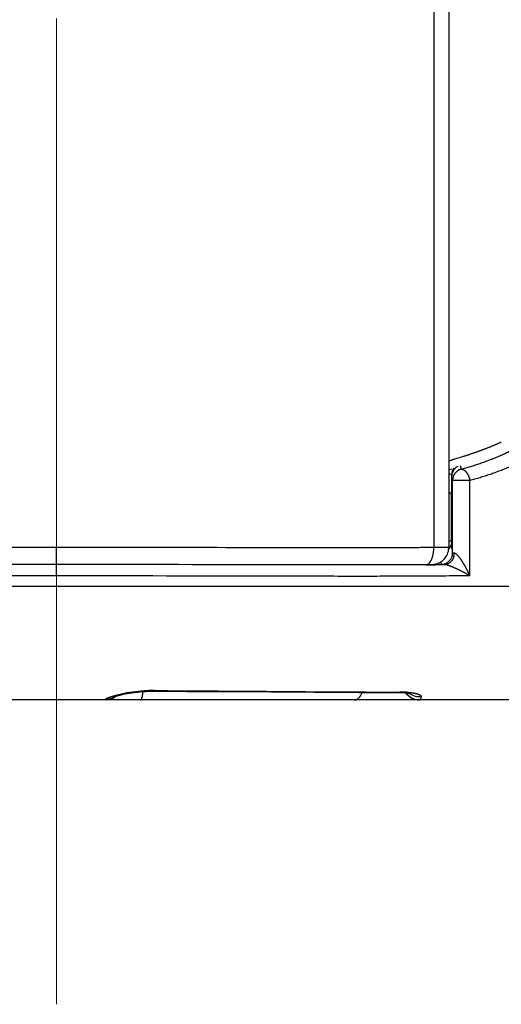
# Model space of a CAD drawing. Header units: millimetres. Extents: x 0 to 1300, y 0 to 891.
# Tile 115 of 127: x 849 to 858, y 424 to 441. Entities that reach past the tile are written whole.
import ezdxf

# ---------------------------------------------------------------- set-up
doc = ezdxf.new("R2010")
doc.units = ezdxf.units.MM
doc.header["$LTSCALE"] = 0.545669
doc.linetypes.add('CENTER', pattern=[50.8, 31.75, -6.35, 6.35, -6.35])
doc.layers.add('NoLayerName_001', color=7, linetype='Continuous')

msp = doc.modelspace()

# ---------------------------------------------------------------- linework, layer by layer
at = {"layer": 'NoLayerName_001', "color": 4, "linetype": 'CENTER', "lineweight": 13}
msp.add_line((850, 423.75), (850, 690), dxfattribs=at)
at = {"layer": 'NoLayerName_001', "color": 60, "linetype": 'Continuous', "lineweight": 25}
for p, q in [((856.9, 457.85), (856.9, 431.779)), ((856.637, 452.35), (856.637, 431.7757)), ((856.9, 433.146), (856.9521, 433.1611)), ((856.948, 433.054), (856.9477, 433.0624)), ((857.0981, 433.2178), (857.1155, 433.1506)), ((856.9487, 432.9727), (856.949, 432.9261)), ((856.949, 432.9261), (856.9495, 432.8217)), ((856.95, 433.0247), (856.95, 433)), ((856.95, 433.0247), (856.9674, 432.9575)), ((856.9674, 431.6812), (856.9674, 432.9575)), ((856.9674, 432.9575), (857.2712, 432.9575)), ((857.2712, 431.281), (857.2712, 432.9575)), ((856.9495, 432.8217), (856.9498, 432.7672)), ((856.9498, 432.7672), (856.95, 432.7126)), ((856.95, 431.8837), (856.95, 432.7126)), ((850, 431.4795), (850, 431.7794)), ((850, 431.4795), (850, 431.4776)), ((850, 431.2776), (850, 431.4776)), ((856.499, 431.4737), (856.3255, 431.4726)), ((839.0935, 431.1), (860.9065, 431.1)), ((851.7273, 429.263), (851.8309, 429.2625)), ((861, 429.1), (839, 429.1)), ((854.5408, 429.2327), (855.3216, 429.2285)), ((855.9023, 429.237), (856.0162, 429.2371)), ((856.0162, 429.2371), (856.0537, 429.2371)), ((856.2184, 429.2125), (856.2329, 429.2092)), ((856.2211, 429.1507), (856.2459, 429.1358))]:
    msp.add_line(p, q, dxfattribs=at)
for points in [[(856.5496, 431.4763), (856.5638, 431.4766), (856.5765, 431.4769), (856.588, 431.4773), (856.5988, 431.4778), (856.6095, 431.4784), (856.6211, 431.4792), (856.6345, 431.4806), (856.6516, 431.4832), (856.6707, 431.4873), (856.6898, 431.4926), (856.7095, 431.4996), (856.7293, 431.5082), (856.7491, 431.5186), (856.7687, 431.5309), (856.7878, 431.545), (856.8058, 431.5607), (856.8227, 431.578), (856.8384, 431.5968), (856.8527, 431.6172), (856.8654, 431.6392), (856.8765, 431.6625), (856.8856, 431.6873), (856.8927, 431.7133), (856.8975, 431.7405), (856.8998, 431.7686), (856.9, 431.779)], [(856.4971, 431.4757), (856.5157, 431.4758), (856.5496, 431.4763)], [(851.571, 429.2478), (851.6243, 429.2501), (851.6783, 429.2513), (851.7142, 429.2514)], [(851.7142, 429.2514), (852.2953, 429.2484), (853.0232, 429.2437), (854.5408, 429.2327)], [(851.0139, 429.1553), (851.01, 429.1535), (851.0086, 429.1529), (851.0127, 429.1544), (851.0213, 429.1574), (851.034, 429.1615), (851.0501, 429.1664), (851.0697, 429.1718), (851.0923, 429.1777), (851.118, 429.184), (851.1466, 429.1906), (851.1779, 429.1973), (851.2119, 429.2041), (851.2484, 429.2108), (851.2876, 429.2174), (851.3293, 429.2238), (851.3735, 429.2299), (851.42, 429.2354), (851.4686, 429.2404), (851.519, 429.2445), (851.571, 429.2478)], [(855.3216, 429.2285), (856.0377, 429.2273), (856.0858, 429.2261)], [(856.0858, 429.2261), (856.129, 429.2237), (856.1662, 429.2204), (856.1963, 429.2164), (856.2184, 429.2125)], [(856.1467, 429.2222), (856.159, 429.2063), (856.1776, 429.1862)], [(856.1776, 429.1862), (856.1983, 429.1676), (856.2211, 429.1507)], [(856.2459, 429.1358), (856.2726, 429.1231), (856.3011, 429.1129)], [(856.3011, 429.1129), (856.3311, 429.1054), (856.3625, 429.1011), (856.388, 429.1)]]:
    msp.add_lwpolyline(points, dxfattribs=at)
for centre, radius, start, end in [((856.8304, 429.8464), 3.2177, 87.91156, 88.74907), ((857.1502, 433.0244), 0.2002, 167.44935, 179.92344), ((857.2079, 433.0311), 0.2578, 165.14237, 173.14864), ((857.152, 433.0242), 0.202, 155.13425, 167.50145), ((857.1673, 432.9575), 0.1999, 105.02172, 180.00446), ((857.1514, 433.0221), 0.2028, 117.546, 126.62097), ((867.4263, 433.4138), 10.4845, 181.96628, 182.10144), ((862.9537, 432.1468), 6.0094, 182.50898, 182.68394), ((862.0629, 432.105), 5.1177, 182.68351, 182.88133), ((856.7673, 431.6813), 0.2, 269.95221, 359.96866), ((856.7635, 431.6792), 0.2336, 346.60541, 359.33865), ((855.8395, 525.0387), 93.5674, 270.403893, 270.604297), ((851.7269, 426.4463), 2.8171, 93.76327, 102.02738), ((851.7166, 426.621), 2.6421, 90.0529, 93.79067), ((851.7152, 426.7985), 2.4646, 89.71776, 90.02289), ((850.8629, 429.4), 0.3, 270, 308.31512), ((850.8633, 429.4109), 0.3002, 270.27495, 302.77951), ((856.056, 427.2486), 1.9885, 88.45605, 90.06634), ((856.0638, 427.5584), 1.6786, 86.71757, 88.43787), ((856.388, 429.4), 0.3, 216.50705, 270), ((856.3863, 429.4588), 0.3021, 234.64558, 275.06523)]:
    msp.add_arc(centre, radius, start, end, dxfattribs=at)
for points, knots in [([(857.1155, 433.1506), (857.1435, 433.1587), (857.1998, 433.1745), (857.2837, 433.2), (857.3672, 433.2265), (857.4503, 433.2545), (857.533, 433.2838), (857.6152, 433.3145), (857.6967, 433.3468), (857.7777, 433.3807), (857.858, 433.4162), (857.9376, 433.4535), (858.0164, 433.4925), (858.0942, 433.5334), (858.1712, 433.5762), (858.247, 433.6209), (858.3216, 433.6674), (858.3949, 433.716), (858.4667, 433.7665), (858.537, 433.819), (858.6058, 433.8734), (858.65, 433.9116), (858.6723, 433.9305)], [0, 0, 0, 0, 0.087624, 0.1752794, 0.2629553, 0.3506447, 0.4383444, 0.5260551, 0.6137821, 0.7015354, 0.7893297, 0.8771849, 0.9651176, 1.0531023, 1.1411032, 1.2290897, 1.3170374, 1.404928, 1.4927501, 1.5804996, 1.6681801, 1.7558035, 1.7558035, 1.7558035, 1.7558035]), ([(857.2712, 432.9575), (857.3011, 432.966), (857.3609, 432.9825), (857.4502, 433.0092), (857.5391, 433.0371), (857.6275, 433.0665), (857.7155, 433.0973), (857.8029, 433.1296), (857.8897, 433.1636), (857.9759, 433.1992), (858.0614, 433.2366), (858.1461, 433.2759), (858.23, 433.317), (858.3129, 433.3601), (858.3948, 433.4052), (858.4756, 433.4522), (858.5552, 433.5013), (858.6333, 433.5525), (858.71, 433.6056), (858.785, 433.661), (858.8586, 433.7183), (858.9058, 433.7585), (858.9297, 433.7784)], [0, 0, 0, 0, 0.0931123, 0.1862578, 0.2794253, 0.3726073, 0.4658004, 0.5590052, 0.6522272, 0.7454765, 0.8387681, 0.9321226, 1.025556, 1.1190415, 1.212543, 1.3060295, 1.3994764, 1.4928649, 1.5861834, 1.6794273, 1.7725996, 1.8657118, 1.8657118, 1.8657118, 1.8657118]), ([(857.8241, 433.6287), (857.8182, 433.626), (857.8065, 433.6206), (857.7889, 433.6125), (857.7713, 433.6046), (857.7537, 433.5967), (857.736, 433.5889), (857.7183, 433.5812), (857.7005, 433.5735), (857.6827, 433.566), (857.6649, 433.5585), (857.647, 433.5511), (857.6291, 433.5438), (857.6112, 433.5365), (857.5932, 433.5293), (857.5753, 433.5222), (857.5573, 433.5152), (857.5392, 433.5082), (857.5212, 433.5013), (857.5031, 433.4945), (857.485, 433.4877), (857.4668, 433.481), (857.4487, 433.4744), (857.4305, 433.4678), (857.4123, 433.4612), (857.3941, 433.4548), (857.3759, 433.4484), (857.3576, 433.442), (857.3393, 433.4357), (857.321, 433.4295), (857.3027, 433.4233), (857.2844, 433.4172), (857.266, 433.4111), (857.2477, 433.4051), (857.2293, 433.3991), (857.2109, 433.3931), (857.1925, 433.3872), (857.1741, 433.3814), (857.1495, 433.3736), (857.0941, 433.3562), (857.0449, 433.341), (857.008, 433.3295)], [0, 0, 0, 0, 0.01933536, 0.03867069, 0.05800603, 0.07734141, 0.09667684, 0.1160123, 0.13534777, 0.15468319, 0.17401849, 0.19335358, 0.21268835, 0.23202266, 0.25135639, 0.27068937, 0.29002168, 0.30935348, 0.32868492, 0.34801615, 0.36734728, 0.38667842, 0.40600965, 0.42534099, 0.44467242, 0.46400393, 0.48333547, 0.502667, 0.52199845, 0.54132983, 0.56066116, 0.57999246, 0.59932372, 0.61865493, 0.6379861, 0.65731724, 0.67664843, 0.69597967, 0.71531099, 0.75397365, 0.86996096, 0.86996096, 0.86996096, 0.86996096]), ([(857.008, 433.3295), (857.0018, 433.3276), (856.9895, 433.3238), (856.9711, 433.3179), (856.9527, 433.3119), (856.9345, 433.3054), (856.916, 433.2997), (856.9055, 433.2923), (856.9, 433.289)], [0, 0, 0, 0, 0.01933325, 0.03866323, 0.05798957, 0.07733224, 0.09665382, 0.1156966, 0.1156966, 0.1156966, 0.1156966]), ([(856.9477, 433.0624), (856.9478, 433.0609), (856.9478, 433.0579), (856.948, 433.0519), (856.9481, 433.043), (856.9482, 433.031), (856.9484, 433.0161), (856.9486, 432.9966), (856.9487, 432.9817), (856.9487, 432.9727)], [0, 0, 0, 0, 0.004484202, 0.008968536, 0.017937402, 0.031390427, 0.044843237, 0.06278018, 0.089685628, 0.089685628, 0.089685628, 0.089685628]), ([(856.9587, 433.0972), (856.9591, 433.0985), (856.9598, 433.1013), (856.961, 433.1053), (856.9623, 433.1093), (856.9636, 433.1134), (856.965, 433.1174), (856.9665, 433.1213), (856.968, 433.1253), (856.9697, 433.1292), (856.9714, 433.1331), (856.9731, 433.137), (856.975, 433.1408), (856.9769, 433.1446), (856.9788, 433.1484), (856.9809, 433.1521), (856.983, 433.1558), (856.9852, 433.1594), (856.9874, 433.163), (856.9897, 433.1665), (856.9921, 433.1701), (856.9937, 433.1723), (856.9946, 433.1735)], [0, 0, 0, 0, 0.004227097, 0.008454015, 0.012682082, 0.016912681, 0.021147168, 0.025385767, 0.029627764, 0.033872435, 0.038119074, 0.042366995, 0.046615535, 0.050864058, 0.055111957, 0.059358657, 0.063603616, 0.067846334, 0.072086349, 0.076323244, 0.080556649, 0.084786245, 0.084786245, 0.084786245, 0.084786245]), ([(857.0304, 433.1849), (857.0287, 433.1836), (857.0252, 433.181), (857.0201, 433.1768), (857.0152, 433.1724), (857.0104, 433.1679), (857.0058, 433.1632), (857.0013, 433.1584), (856.997, 433.1534), (856.9928, 433.1483), (856.9888, 433.143), (856.985, 433.1376), (856.9813, 433.1321), (856.9779, 433.1265), (856.9746, 433.1208), (856.9715, 433.1151), (856.9697, 433.1111), (856.9687, 433.1092)], [0, 0, 0, 0, 0.006523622, 0.013069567, 0.019634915, 0.026216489, 0.032810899, 0.039414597, 0.046023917, 0.052635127, 0.059244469, 0.065848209, 0.072442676, 0.079024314, 0.085589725, 0.092135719, 0.098659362, 0.098659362, 0.098659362, 0.098659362]), ([(857.1155, 433.1506), (857.118, 433.151), (857.123, 433.1521), (857.1308, 433.1519), (857.1385, 433.151), (857.1461, 433.1491), (857.1536, 433.1464), (857.1607, 433.1432), (857.1674, 433.1393), (857.1738, 433.1351), (857.1798, 433.1304), (857.1856, 433.1254), (857.1911, 433.1202), (857.1965, 433.1147), (857.2016, 433.109), (857.2065, 433.1031), (857.2113, 433.0971), (857.2158, 433.091), (857.2201, 433.0847), (857.2243, 433.0782), (857.2283, 433.0717), (857.2321, 433.065), (857.2357, 433.0583), (857.2392, 433.0514), (857.2425, 433.0445), (857.2457, 433.0376), (857.2488, 433.0305), (857.2516, 433.0234), (857.2544, 433.0163), (857.257, 433.0091), (857.2595, 433.0018), (857.2618, 432.9945), (857.264, 432.9872), (857.266, 432.9798), (857.2679, 432.9724), (857.2697, 432.965), (857.2707, 432.96), (857.2712, 432.9575)], [0, 0, 0, 0, 0.00763499, 0.01533232, 0.02312467, 0.03099562, 0.03889216, 0.04673537, 0.05446176, 0.06211065, 0.06972968, 0.07734963, 0.08498345, 0.09263052, 0.10028656, 0.1079447, 0.11559825, 0.12324887, 0.1308998, 0.13855333, 0.14621086, 0.15387295, 0.16153937, 0.16920914, 0.17688059, 0.18455143, 0.19221927, 0.19988376, 0.20754511, 0.2152035, 0.22285907, 0.23051191, 0.2381621, 0.24580968, 0.25345466, 0.26109703, 0.26873675, 0.26873675, 0.26873675, 0.26873675]), ([(856.9003, 432.7475), (856.9011, 432.7473), (856.9027, 432.7468), (856.9051, 432.746), (856.9075, 432.7453), (856.9099, 432.7444), (856.9123, 432.7436), (856.9147, 432.7427), (856.917, 432.7418), (856.9193, 432.7408), (856.9217, 432.7399), (856.9239, 432.7389), (856.9262, 432.7378), (856.9284, 432.7367), (856.9307, 432.7355), (856.9329, 432.7343), (856.935, 432.7329), (856.9372, 432.7314), (856.9393, 432.7298), (856.9414, 432.728), (856.9433, 432.7261), (856.9451, 432.7241), (856.9467, 432.722), (856.9481, 432.7198), (856.9491, 432.7175), (856.9498, 432.7151), (856.9499, 432.7134), (856.95, 432.7126)], [0, 0, 0, 0, 0.002529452, 0.005063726, 0.007600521, 0.010137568, 0.012672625, 0.015203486, 0.017727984, 0.020243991, 0.022749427, 0.025243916, 0.027734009, 0.030228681, 0.032737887, 0.035272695, 0.037845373, 0.040469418, 0.043151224, 0.045864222, 0.048576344, 0.051260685, 0.05389748, 0.056476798, 0.05900202, 0.061493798, 0.063993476, 0.063993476, 0.063993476, 0.063993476]), ([(856.95, 431.8837), (856.9497, 431.8842), (856.9493, 431.8853), (856.9474, 431.8859), (856.9457, 431.8865), (856.9439, 431.887), (856.9422, 431.8874), (856.9406, 431.8878), (856.939, 431.8881), (856.9374, 431.8884), (856.9358, 431.8886), (856.9342, 431.8889), (856.9326, 431.8891), (856.9309, 431.8894), (856.9292, 431.8896), (856.9275, 431.8898), (856.9258, 431.89), (856.9241, 431.8902), (856.9223, 431.8904), (856.9206, 431.8906), (856.9189, 431.8908), (856.9172, 431.8909), (856.9155, 431.8911), (856.9138, 431.8912), (856.9121, 431.8914), (856.9105, 431.8915), (856.9088, 431.8917), (856.9071, 431.8918), (856.9054, 431.8919), (856.9037, 431.8921), (856.902, 431.8922), (856.9009, 431.8923), (856.9003, 431.8923)], [0, 0, 0, 0, 0.00156923, 0.003454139, 0.00542182, 0.007249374, 0.008964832, 0.010603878, 0.012201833, 0.013793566, 0.015409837, 0.017056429, 0.018728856, 0.020422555, 0.022132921, 0.023855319, 0.025585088, 0.027317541, 0.029047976, 0.030771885, 0.032487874, 0.034196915, 0.035900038, 0.037598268, 0.03929263, 0.040984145, 0.04267383, 0.044362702, 0.046051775, 0.047742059, 0.049434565, 0.051130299, 0.051130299, 0.051130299, 0.051130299]), ([(856.95, 431.8837), (856.95, 431.8826), (856.95, 431.8804), (856.9499, 431.877), (856.9497, 431.8736), (856.9495, 431.8703), (856.9493, 431.8669), (856.9489, 431.8635), (856.9485, 431.8602), (856.9481, 431.8568), (856.9476, 431.8535), (856.9471, 431.8501), (856.9464, 431.8468), (856.9458, 431.8435), (856.9451, 431.8402), (856.9443, 431.8369), (856.9437, 431.8347), (856.9435, 431.8337)], [0, 0, 0, 0, 0.003368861, 0.006740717, 0.010115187, 0.013491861, 0.016870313, 0.020250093, 0.023630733, 0.02701175, 0.030392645, 0.033772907, 0.037152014, 0.040529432, 0.043904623, 0.04727704, 0.050646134, 0.050646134, 0.050646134, 0.050646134]), ([(856.9586, 431.7457), (856.9584, 431.7474), (856.9581, 431.7508), (856.9577, 431.7559), (856.9572, 431.761), (856.9568, 431.7661), (856.9564, 431.7712), (856.956, 431.7763), (856.9556, 431.7814), (856.9553, 431.7865), (856.9549, 431.7916), (856.9546, 431.7967), (856.9543, 431.8018), (856.9538, 431.8086), (856.9533, 431.8171), (856.9528, 431.8273), (856.9522, 431.8375), (856.9519, 431.8443), (856.9517, 431.8478)], [0, 0, 0, 0, 0.00511207, 0.01022416, 0.01533629, 0.02044841, 0.02556053, 0.03067264, 0.03578477, 0.04089693, 0.04600914, 0.05112139, 0.05623368, 0.06134602, 0.07157079, 0.08179558, 0.09202025, 0.10224461, 0.10224461, 0.10224461, 0.10224461]), ([(850, 431.7794), (849.2036, 431.7786), (847.4337, 431.7779), (845.4868, 431.7711), (844.1594, 431.7719), (843.7169, 431.7732), (843.4515, 431.7751), (843.363, 431.7757)], [0, 0, 0, 0, 2.3893376, 5.3096391, 5.8406056, 6.3715696, 6.6370513, 6.6370513, 6.6370513, 6.6370513]), ([(856.637, 431.7757), (856.5485, 431.7751), (856.2831, 431.7732), (855.8406, 431.7718), (853.7167, 431.7709), (851.7699, 431.7768), (850, 431.7794)], [0, 0, 0, 0, 0.2654817, 0.7964458, 1.3274125, 6.6370524, 6.6370524, 6.6370524, 6.6370524]), ([(856.4971, 431.4757), (856.5001, 431.4759), (856.5061, 431.4761), (856.5148, 431.4781), (856.5234, 431.4809), (856.5315, 431.4847), (856.5392, 431.4893), (856.5464, 431.4946), (856.5532, 431.5004), (856.5596, 431.5067), (856.5655, 431.5134), (856.5711, 431.5204), (856.5763, 431.5276), (856.5812, 431.5351), (856.5859, 431.5427), (856.5902, 431.5505), (856.5942, 431.5584), (856.5981, 431.5665), (856.6017, 431.5747), (856.605, 431.5829), (856.6082, 431.5913), (856.6112, 431.5997), (856.6139, 431.6082), (856.6165, 431.6167), (856.6189, 431.6254), (856.6211, 431.634), (856.6232, 431.6427), (856.6251, 431.6515), (856.6268, 431.6603), (856.6284, 431.6691), (856.6299, 431.6779), (856.6312, 431.6867), (856.6324, 431.6956), (856.6334, 431.7044), (856.6343, 431.7133), (856.6351, 431.7222), (856.6358, 431.7311), (856.6363, 431.74), (856.6367, 431.7489), (856.6368, 431.7549), (856.6369, 431.7578)], [0, 0, 0, 0, 0.00892774, 0.01790004, 0.02688655, 0.03584331, 0.04478604, 0.05373358, 0.06267718, 0.07160694, 0.08053565, 0.08946846, 0.09840045, 0.10732458, 0.11624533, 0.12516648, 0.13408865, 0.14300966, 0.15192824, 0.16084712, 0.1697687, 0.17869464, 0.18762588, 0.19656269, 0.20550472, 0.21445099, 0.22339998, 0.23234964, 0.24129744, 0.25024087, 0.25917976, 0.26811473, 0.27704632, 0.28597497, 0.29490106, 0.3038249, 0.31274669, 0.32166661, 0.33058473, 0.33950107, 0.33950107, 0.33950107, 0.33950107]), ([(856.6369, 431.7578), (856.6369, 431.7608), (856.6371, 431.7667), (856.637, 431.7727), (856.637, 431.7757)], [0, 0, 0, 0, 0.008914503, 0.017827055, 0.017827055, 0.017827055, 0.017827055]), ([(856.9, 431.779), (856.8986, 431.7789), (856.896, 431.7785), (856.892, 431.7782), (856.8866, 431.7782), (856.8812, 431.7779), (856.8731, 431.7777), (856.865, 431.7775), (856.8556, 431.7773), (856.8461, 431.7772), (856.8326, 431.777), (856.8137, 431.7767), (856.7895, 431.7765), (856.7571, 431.7762), (856.7139, 431.776), (856.6721, 431.7758), (856.6451, 431.7757), (856.637, 431.7757)], [0, 0, 0, 0, 0.0040993, 0.00799454, 0.01217244, 0.02020668, 0.02425451, 0.03641414, 0.04449859, 0.05258958, 0.06473355, 0.08497206, 0.10924984, 0.13757613, 0.18209067, 0.23874417, 0.26302441, 0.26302441, 0.26302441, 0.26302441]), ([(856.9435, 431.8337), (856.9429, 431.8316), (856.9418, 431.8276), (856.9399, 431.8216), (856.9378, 431.8156), (856.9355, 431.8098), (856.9331, 431.8039), (856.9304, 431.7982), (856.9276, 431.7925), (856.9246, 431.7869), (856.9214, 431.7814), (856.9181, 431.776), (856.9146, 431.7707), (856.9109, 431.7656), (856.9071, 431.7606), (856.9031, 431.7557), (856.9004, 431.7526), (856.899, 431.751)], [0, 0, 0, 0, 0.006268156, 0.012556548, 0.018862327, 0.02518247, 0.031513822, 0.037853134, 0.044197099, 0.050542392, 0.056885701, 0.063223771, 0.069553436, 0.075871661, 0.082175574, 0.088462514, 0.094730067, 0.094730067, 0.094730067, 0.094730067]), ([(856.997, 431.6765), (856.9967, 431.6765), (856.996, 431.6766), (856.995, 431.6767), (856.994, 431.6768), (856.993, 431.6768), (856.992, 431.6769), (856.991, 431.677), (856.99, 431.6771), (856.989, 431.6772), (856.988, 431.6773), (856.987, 431.6774), (856.986, 431.6775), (856.985, 431.6776), (856.9839, 431.6777), (856.9829, 431.6778), (856.9819, 431.6779), (856.9809, 431.678), (856.9798, 431.6781), (856.9788, 431.6782), (856.9778, 431.6784), (856.9769, 431.6785), (856.9759, 431.6786), (856.9749, 431.6788), (856.974, 431.679), (856.9731, 431.6791), (856.9721, 431.6793), (856.9711, 431.6796), (856.9701, 431.6798), (856.969, 431.6801), (856.9678, 431.6803), (856.9675, 431.681), (856.9674, 431.6812)], [0, 0, 0, 0, 0.001006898, 0.00201151, 0.003014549, 0.004016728, 0.005018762, 0.006021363, 0.007025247, 0.008031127, 0.009039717, 0.010051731, 0.011067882, 0.012088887, 0.013115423, 0.014146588, 0.015179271, 0.016210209, 0.017236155, 0.018253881, 0.019260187, 0.020251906, 0.021225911, 0.02217913, 0.023114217, 0.024051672, 0.025015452, 0.026029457, 0.027117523, 0.02830104, 0.029447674, 0.030365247, 0.030365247, 0.030365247, 0.030365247]), ([(857.0516, 431.6423), (857.0489, 431.6448), (857.0437, 431.6498), (857.0354, 431.6568), (857.0268, 431.6635), (857.0176, 431.6693), (857.0078, 431.6746), (857.0005, 431.6757), (856.997, 431.6765)], [0, 0, 0, 0, 0.010878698, 0.021739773, 0.032601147, 0.043525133, 0.054556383, 0.065423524, 0.065423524, 0.065423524, 0.065423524]), ([(856.7671, 431.4813), (856.767, 431.482), (856.7668, 431.4836), (856.7665, 431.4858), (856.7662, 431.4881), (856.7659, 431.4904), (856.7656, 431.4927), (856.7653, 431.4949), (856.765, 431.4972), (856.7648, 431.4995), (856.7645, 431.5018), (856.7643, 431.5041), (856.7641, 431.5064), (856.7639, 431.5087), (856.7637, 431.5109), (856.7635, 431.5132), (856.7633, 431.5155), (856.7631, 431.5178), (856.763, 431.5201), (856.7628, 431.5224), (856.7627, 431.5247), (856.7626, 431.5262), (856.7625, 431.527)], [0, 0, 0, 0, 0.002297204, 0.004594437, 0.006891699, 0.009188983, 0.011486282, 0.013783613, 0.016080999, 0.018378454, 0.020675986, 0.022973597, 0.025271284, 0.027569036, 0.029866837, 0.032164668, 0.034462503, 0.03676031, 0.039058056, 0.041355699, 0.043653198, 0.045950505, 0.045950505, 0.045950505, 0.045950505]), ([(856.9907, 431.6251), (856.9899, 431.6221), (856.9884, 431.6159), (856.9855, 431.6068), (856.9824, 431.5978), (856.9788, 431.5889), (856.9748, 431.5801), (856.9704, 431.5715), (856.9657, 431.5631), (856.9606, 431.5549), (856.9551, 431.547), (856.9493, 431.5394), (856.9431, 431.5321), (856.9365, 431.5251), (856.9296, 431.5185), (856.9224, 431.5124), (856.9149, 431.5066), (856.907, 431.5013), (856.8989, 431.4964), (856.8904, 431.492), (856.8818, 431.4881), (856.8729, 431.4847), (856.8638, 431.4819), (856.8545, 431.4797), (856.8452, 431.478), (856.8358, 431.4769), (856.8294, 431.4767), (856.8263, 431.4766)], [0, 0, 0, 0, 0.00947523, 0.01900539, 0.02857889, 0.03818433, 0.04781078, 0.05744796, 0.06708649, 0.07671812, 0.08633597, 0.09593479, 0.10551123, 0.11506411, 0.12459472, 0.13410663, 0.1436036, 0.15308992, 0.16257099, 0.17205356, 0.1815459, 0.19105527, 0.2005741, 0.21009008, 0.21959277, 0.22907435, 0.23853037, 0.23853037, 0.23853037, 0.23853037]), ([(857.2712, 431.281), (857.2698, 431.2843), (857.2668, 431.291), (857.2624, 431.3009), (857.2579, 431.3108), (857.2533, 431.3207), (857.2487, 431.3305), (857.244, 431.3404), (857.2392, 431.3502), (857.2344, 431.3599), (857.2296, 431.3697), (857.2247, 431.3794), (857.2197, 431.3891), (857.2147, 431.3988), (857.2097, 431.4084), (857.2045, 431.418), (857.1994, 431.4276), (857.1941, 431.4372), (857.1888, 431.4467), (857.1835, 431.4562), (857.1781, 431.4656), (857.1726, 431.475), (857.167, 431.4844), (857.1614, 431.4937), (857.1557, 431.503), (857.15, 431.5122), (857.1442, 431.5214), (857.1382, 431.5306), (857.1323, 431.5397), (857.1262, 431.5487), (857.12, 431.5577), (857.1138, 431.5666), (857.1074, 431.5754), (857.101, 431.5842), (857.0944, 431.5929), (857.0877, 431.6014), (857.0808, 431.6099), (857.0738, 431.6183), (857.0666, 431.6265), (857.0593, 431.6346), (857.0541, 431.6397), (857.0516, 431.6423)], [0, 0, 0, 0, 0.01088563, 0.02177163, 0.03265801, 0.04354476, 0.05443187, 0.06531933, 0.07620711, 0.08709517, 0.09798351, 0.10887206, 0.11976079, 0.13064966, 0.14153857, 0.15242741, 0.16331608, 0.17420451, 0.18509268, 0.1959806, 0.20686833, 0.21775595, 0.22864362, 0.2395315, 0.25041982, 0.26130885, 0.27219837, 0.28308752, 0.29397547, 0.30486154, 0.31574521, 0.32662615, 0.33750518, 0.34838481, 0.35926812, 0.37015877, 0.38106099, 0.39197889, 0.4029047, 0.41382304, 0.42472348, 0.42472348, 0.42472348, 0.42472348]), ([(850, 431.4776), (849.2395, 431.4768), (847.4651, 431.4761), (845.5217, 431.4693), (844.1698, 431.4702), (843.8318, 431.472), (843.6628, 431.4727)], [0, 0, 0, 0, 2.2813797, 5.3232201, 5.8301943, 6.3371671, 6.3371671, 6.3371671, 6.3371671]), ([(856.3255, 431.4726), (856.1569, 431.4719), (855.8195, 431.4702), (855.0604, 431.4697), (853.2049, 431.4728), (851.4338, 431.4775), (850.0843, 431.4775), (850, 431.4776)], [0, 0, 0, 0, 0.5060433, 1.0120879, 2.2771995, 6.0725261, 6.3255479, 6.3255479, 6.3255479, 6.3255479]), ([(856.8263, 431.4766), (856.8248, 431.4766), (856.8218, 431.4768), (856.8174, 431.4769), (856.8129, 431.4771), (856.8089, 431.4773), (856.8055, 431.4775), (856.8025, 431.4776), (856.7995, 431.4778), (856.797, 431.4779), (856.7951, 431.478), (856.7936, 431.4781), (856.7921, 431.4782), (856.7906, 431.4783), (856.7891, 431.4783), (856.7876, 431.4784), (856.7861, 431.4786), (856.7847, 431.4787), (856.7832, 431.4788), (856.7817, 431.4789), (856.7802, 431.479), (856.7788, 431.4792), (856.7773, 431.4793), (856.7758, 431.4794), (856.7743, 431.4796), (856.7728, 431.4798), (856.7713, 431.48), (856.7699, 431.4803), (856.7684, 431.4805), (856.7676, 431.4811), (856.7671, 431.4813)], [0, 0, 0, 0, 0.004462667, 0.008923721, 0.013384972, 0.017848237, 0.020825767, 0.023805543, 0.026788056, 0.029772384, 0.031264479, 0.032756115, 0.034246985, 0.035736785, 0.037225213, 0.038711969, 0.040196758, 0.041679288, 0.043159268, 0.044636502, 0.046113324, 0.047594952, 0.049086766, 0.050594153, 0.052115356, 0.053620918, 0.055075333, 0.056470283, 0.057991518, 0.059510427, 0.059510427, 0.059510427, 0.059510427]), ([(856.8896, 431.462), (856.8861, 431.4631), (856.8792, 431.4653), (856.8688, 431.4683), (856.8583, 431.4711), (856.8478, 431.4736), (856.8371, 431.4758), (856.8299, 431.4762), (856.8263, 431.4765)], [0, 0, 0, 0, 0.010840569, 0.021678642, 0.032520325, 0.043378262, 0.054247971, 0.065088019, 0.065088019, 0.065088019, 0.065088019]), ([(857.2712, 431.281), (857.2681, 431.2828), (857.2618, 431.2864), (857.2524, 431.2917), (857.2429, 431.297), (857.2334, 431.3023), (857.2239, 431.3075), (857.2144, 431.3127), (857.2049, 431.3179), (857.1953, 431.3231), (857.1858, 431.3282), (857.1762, 431.3333), (857.1666, 431.3383), (857.157, 431.3433), (857.1473, 431.3483), (857.1377, 431.3532), (857.128, 431.3581), (857.1183, 431.363), (857.1086, 431.3678), (857.0989, 431.3726), (857.0892, 431.3774), (857.0794, 431.3821), (857.0696, 431.3868), (857.0598, 431.3915), (857.05, 431.3961), (857.0402, 431.4006), (857.0303, 431.4052), (857.0204, 431.4096), (857.0105, 431.4141), (857.0006, 431.4184), (856.9907, 431.4228), (856.9807, 431.427), (856.9707, 431.4312), (856.9607, 431.4354), (856.9506, 431.4394), (856.9405, 431.4434), (856.9304, 431.4474), (856.9203, 431.4512), (856.9101, 431.455), (856.8999, 431.4586), (856.893, 431.4608), (856.8896, 431.462)], [0, 0, 0, 0, 0.01084438, 0.02168893, 0.03253363, 0.04337846, 0.0542234, 0.06506843, 0.07591355, 0.08675873, 0.09760395, 0.10844921, 0.11929448, 0.13013975, 0.140985, 0.15183021, 0.16267539, 0.17352052, 0.18436561, 0.19521068, 0.20605574, 0.21690081, 0.22774593, 0.23859112, 0.24943644, 0.2602818, 0.271127, 0.28197188, 0.29281631, 0.30366019, 0.3145035, 0.32534645, 0.33618959, 0.34703352, 0.35787891, 0.36872651, 0.37957706, 0.39042952, 0.40128112, 0.41212979, 0.42297439, 0.42297439, 0.42297439, 0.42297439]), ([(850, 431.2776), (849.2729, 431.2769), (847.4955, 431.2764), (845.5565, 431.2694), (844.183, 431.2703), (843.779, 431.2714), (843.4559, 431.2732), (843.2135, 431.2751), (842.9711, 431.2775), (842.8096, 431.2799), (842.7288, 431.281)], [0, 0, 0, 0, 2.1813791, 5.3322568, 5.8170145, 6.3017735, 6.5441513, 6.7865275, 7.0289024, 7.2712773, 7.2712773, 7.2712773, 7.2712773]), ([(857.2712, 431.281), (857.1904, 431.2799), (857.0289, 431.2776), (856.7865, 431.2751), (856.5441, 431.2732), (856.221, 431.2714), (855.817, 431.2703), (855.0899, 431.2698), (853.2317, 431.2729), (851.4543, 431.2775), (850.0808, 431.2776), (850, 431.2776)], [0, 0, 0, 0, 0.2423748, 0.4847498, 0.727126, 0.9695038, 1.4542629, 1.9390205, 3.1508969, 7.0289021, 7.2712775, 7.2712775, 7.2712775, 7.2712775]), ([(851.7273, 429.263), (851.7272, 429.2628), (851.7269, 429.2622), (851.7264, 429.2615), (851.726, 429.2607), (851.7255, 429.26), (851.725, 429.2592), (851.7245, 429.2585), (851.7239, 429.2577), (851.7233, 429.257), (851.7227, 429.2563), (851.7221, 429.2556), (851.7214, 429.2549), (851.7207, 429.2543), (851.72, 429.2537), (851.7192, 429.2531), (851.7184, 429.2526), (851.7176, 429.2522), (851.7168, 429.2519), (851.716, 429.2516), (851.7151, 429.2515), (851.7145, 429.2515), (851.7142, 429.2514)], [0, 0, 0, 0, 0.000887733, 0.001770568, 0.002652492, 0.00353764, 0.004430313, 0.005334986, 0.006256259, 0.007194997, 0.008145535, 0.00910192, 0.010058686, 0.011010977, 0.011954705, 0.012886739, 0.013805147, 0.014709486, 0.015601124, 0.016483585, 0.017362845, 0.018247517, 0.018247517, 0.018247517, 0.018247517]), ([(851.8309, 429.2625), (852.1701, 429.2604), (853.2559, 429.2542), (854.4773, 429.2422), (855.4951, 429.2375), (855.7666, 429.2373), (855.9023, 429.237)], [0, 0, 0, 0, 1.0178746, 3.2572101, 3.6643602, 4.0715098, 4.0715098, 4.0715098, 4.0715098]), ([(850.8629, 429.1), (850.863, 429.1002), (850.8634, 429.1006), (850.8635, 429.1014), (850.8636, 429.1021), (850.8638, 429.1027), (850.8639, 429.1034), (850.864, 429.1041), (850.8641, 429.1049), (850.8642, 429.1056), (850.8643, 429.1064), (850.8643, 429.1071), (850.8644, 429.1078), (850.8645, 429.1085), (850.8646, 429.1093), (850.8646, 429.11), (850.8647, 429.1105), (850.8647, 429.1107)], [0, 0, 0, 0, 0.000719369, 0.001544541, 0.002251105, 0.002921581, 0.00361892, 0.00434452, 0.005087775, 0.005837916, 0.006584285, 0.007322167, 0.008053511, 0.008780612, 0.009505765, 0.010231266, 0.010959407, 0.010959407, 0.010959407, 0.010959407]), ([(850.8647, 429.1107), (850.8658, 429.1125), (850.8676, 429.1168), (850.8735, 429.1203), (850.8789, 429.1238), (850.8847, 429.1267), (850.8905, 429.1295), (850.8964, 429.1321), (850.9024, 429.1347), (850.9085, 429.1371), (850.9145, 429.1395), (850.9206, 429.1418), (850.9267, 429.144), (850.9328, 429.1461), (850.939, 429.1483), (850.9451, 429.1503), (850.9513, 429.1524), (850.9575, 429.1544), (850.9637, 429.1563), (850.9699, 429.1582), (850.9761, 429.1601), (850.9823, 429.162), (850.9886, 429.1639), (850.9948, 429.1657), (851.001, 429.1674), (851.0073, 429.1692), (851.0136, 429.1709), (851.0198, 429.1726), (851.0261, 429.1743), (851.0324, 429.176), (851.0387, 429.1776), (851.0449, 429.1793), (851.0512, 429.1809), (851.0575, 429.1825), (851.0638, 429.184), (851.0702, 429.1856), (851.0765, 429.1871), (851.0828, 429.1886), (851.0891, 429.1901), (851.0954, 429.1916), (851.0997, 429.1926), (851.1018, 429.1931)], [0, 0, 0, 0, 0.00642972, 0.01325723, 0.01971402, 0.02607301, 0.03251042, 0.0390178, 0.04555951, 0.05209851, 0.05861468, 0.06511314, 0.07160063, 0.07808355, 0.08456803, 0.0910577, 0.09755189, 0.10404946, 0.11054923, 0.11705001, 0.12355055, 0.13004981, 0.13654776, 0.14304469, 0.14954087, 0.15603657, 0.16253201, 0.16902742, 0.175523, 0.18201888, 0.18851504, 0.19501146, 0.20150814, 0.20800505, 0.21450217, 0.22099945, 0.22749689, 0.23399443, 0.24049205, 0.24698969, 0.25348733, 0.25348733, 0.25348733, 0.25348733]), ([(851.1018, 429.1931), (851.1039, 429.1935), (851.1081, 429.1945), (851.1144, 429.1959), (851.1208, 429.1974), (851.1271, 429.1988), (851.1335, 429.2001), (851.1377, 429.201), (851.1398, 429.2015)], [0, 0, 0, 0, 0.006497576, 0.012995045, 0.019492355, 0.025989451, 0.032486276, 0.03898277, 0.03898277, 0.03898277, 0.03898277]), ([(851.4843, 429.1), (851.4857, 429.1004), (851.4887, 429.1007), (851.4921, 429.1039), (851.495, 429.1076), (851.4974, 429.1116), (851.4994, 429.1156), (851.5011, 429.1196), (851.5027, 429.1237), (851.5041, 429.1278), (851.5055, 429.1319), (851.5067, 429.1362), (851.5079, 429.1404), (851.5091, 429.1447), (851.5101, 429.149), (851.5112, 429.1532), (851.5121, 429.1575), (851.513, 429.1618), (851.5139, 429.1661), (851.5147, 429.1704), (851.5154, 429.1747), (851.5162, 429.179), (851.5169, 429.1834), (851.5176, 429.1877), (851.5182, 429.192), (851.5189, 429.1964), (851.5195, 429.2007), (851.5201, 429.205), (851.5207, 429.2094), (851.5212, 429.2137), (851.5217, 429.2181), (851.5223, 429.2225), (851.5227, 429.2268), (851.5232, 429.2312), (851.5237, 429.2356), (851.5241, 429.2399), (851.5244, 429.2428), (851.5245, 429.2443)], [0, 0, 0, 0, 0.00423698, 0.00874275, 0.01355838, 0.01828529, 0.02272321, 0.02701449, 0.03130342, 0.03565641, 0.04005638, 0.04448051, 0.04890547, 0.05331904, 0.05772252, 0.06211787, 0.06650682, 0.07089098, 0.07527177, 0.07965047, 0.08402825, 0.08840614, 0.09278505, 0.09716577, 0.1015484, 0.10593274, 0.11031858, 0.11470569, 0.11909386, 0.12348283, 0.12787236, 0.1322622, 0.13665208, 0.14104173, 0.14543088, 0.14981925, 0.15420653, 0.15420653, 0.15420653, 0.15420653]), ([(855.2406, 429.1), (855.2428, 429.1001), (855.2472, 429.1001), (855.2538, 429.1009), (855.2603, 429.1021), (855.2668, 429.1037), (855.2731, 429.1058), (855.2793, 429.1082), (855.2853, 429.111), (855.2912, 429.1141), (855.2968, 429.1176), (855.3023, 429.1213), (855.3076, 429.1253), (855.3127, 429.1296), (855.3176, 429.134), (855.3223, 429.1386), (855.3269, 429.1434), (855.3313, 429.1484), (855.3355, 429.1535), (855.3395, 429.1587), (855.3434, 429.1641), (855.3472, 429.1695), (855.3507, 429.1751), (855.3542, 429.1807), (855.3575, 429.1864), (855.3607, 429.1922), (855.3637, 429.1981), (855.3666, 429.204), (855.3694, 429.21), (855.3721, 429.2161), (855.3746, 429.2221), (855.3762, 429.2262), (855.3771, 429.2283)], [0, 0, 0, 0, 0.00660279, 0.01322609, 0.01986859, 0.02652485, 0.03318605, 0.03984069, 0.04647824, 0.05310395, 0.05972627, 0.06634993, 0.07297632, 0.07960371, 0.08622762, 0.09284349, 0.0994541, 0.10606313, 0.11267296, 0.11928477, 0.12589858, 0.13251337, 0.13912713, 0.14573797, 0.15234658, 0.15895384, 0.16556027, 0.17216599, 0.17877075, 0.18537398, 0.19197476, 0.19857189, 0.19857189, 0.19857189, 0.19857189]), ([(856.0537, 429.2371), (856.0531, 429.2368), (856.052, 429.2362), (856.0502, 429.2354), (856.0484, 429.2345), (856.0467, 429.2338), (856.0449, 429.233), (856.043, 429.2324), (856.0412, 429.2317), (856.0393, 429.2311), (856.0374, 429.2305), (856.0355, 429.23), (856.0336, 429.2296), (856.0317, 429.2291), (856.0298, 429.2288), (856.0279, 429.2284), (856.0259, 429.2281), (856.024, 429.2279), (856.022, 429.2277), (856.0201, 429.2276), (856.0181, 429.2275), (856.0168, 429.2275), (856.0162, 429.2275)], [0, 0, 0, 0, 0.001947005, 0.003893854, 0.005841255, 0.007789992, 0.009740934, 0.011694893, 0.013651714, 0.015610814, 0.017571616, 0.019533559, 0.021496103, 0.023458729, 0.025420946, 0.027382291, 0.02934234, 0.031300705, 0.033257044, 0.03521106, 0.037162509, 0.039111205, 0.039111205, 0.039111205, 0.039111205]), ([(856.1599, 429.2342), (856.1613, 429.2342), (856.1642, 429.234), (856.1684, 429.2337), (856.1726, 429.2335), (856.1769, 429.2332), (856.1811, 429.2329), (856.1853, 429.2326), (856.1895, 429.2322), (856.1938, 429.2319), (856.198, 429.2315), (856.2022, 429.2312), (856.2064, 429.2308), (856.2106, 429.2304), (856.2149, 429.23), (856.2191, 429.2295), (856.2233, 429.2291), (856.2275, 429.2286), (856.2317, 429.2281), (856.2359, 429.2277), (856.2401, 429.2271), (856.2429, 429.2268), (856.2443, 429.2266)], [0, 0, 0, 0, 0.004236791, 0.008473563, 0.012710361, 0.016947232, 0.021184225, 0.025421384, 0.029658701, 0.033896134, 0.038133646, 0.0423712, 0.046608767, 0.050846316, 0.055083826, 0.059321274, 0.063558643, 0.067795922, 0.0720331, 0.076270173, 0.08050714, 0.084744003, 0.084744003, 0.084744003, 0.084744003]), ([(856.2443, 429.2266), (856.2457, 429.2264), (856.2485, 429.2261), (856.2528, 429.2255), (856.257, 429.2249), (856.2612, 429.2243), (856.2654, 429.2237), (856.2696, 429.223), (856.2739, 429.2224), (856.2781, 429.2217), (856.2823, 429.2209), (856.2865, 429.2202), (856.2907, 429.2194), (856.2948, 429.2186), (856.299, 429.2178), (856.3032, 429.217), (856.3074, 429.2161), (856.3115, 429.2152), (856.3157, 429.2142), (856.3198, 429.2133), (856.324, 429.2123), (856.3281, 429.2112), (856.3322, 429.2102), (856.3364, 429.2091), (856.3405, 429.2079), (856.3446, 429.2067), (856.3486, 429.2055), (856.3527, 429.2042), (856.3567, 429.2028), (856.3608, 429.2014), (856.3648, 429.1999), (856.3687, 429.1984), (856.3727, 429.1968), (856.3766, 429.1951), (856.3805, 429.1933), (856.3843, 429.1914), (856.3881, 429.1894), (856.3918, 429.1873), (856.3954, 429.185), (856.3989, 429.1826), (856.4011, 429.1808), (856.4022, 429.1799)], [0, 0, 0, 0, 0.00426117, 0.00852312, 0.01278568, 0.0170487, 0.02131206, 0.02557562, 0.02983927, 0.03410293, 0.03836651, 0.04262995, 0.0468932, 0.05115623, 0.05541902, 0.05968157, 0.06394392, 0.06820609, 0.07246815, 0.07673019, 0.08099227, 0.08525429, 0.08951613, 0.09377774, 0.09803916, 0.10230047, 0.10656187, 0.11082359, 0.11508555, 0.11934752, 0.12360952, 0.12787189, 0.13213525, 0.13640044, 0.14066647, 0.14493146, 0.14919484, 0.15345766, 0.15772204, 0.1619867, 0.16625388, 0.16625388, 0.16625388, 0.16625388]), ([(856.413, 429.1578), (856.4128, 429.157), (856.4125, 429.1552), (856.4119, 429.1527), (856.4114, 429.1501), (856.4108, 429.1476), (856.4103, 429.145), (856.4097, 429.1425), (856.4091, 429.1399), (856.4084, 429.1374), (856.4078, 429.1349), (856.4071, 429.1324), (856.4063, 429.1299), (856.4056, 429.1274), (856.4048, 429.1249), (856.404, 429.1224), (856.4031, 429.12), (856.4022, 429.1175), (856.4013, 429.1151), (856.4003, 429.1127), (856.3992, 429.1103), (856.398, 429.108), (856.3966, 429.1058), (856.3949, 429.1037), (856.3929, 429.1019), (856.3906, 429.1003), (856.3888, 429.1002), (856.388, 429.1)], [0, 0, 0, 0, 0.002605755, 0.005214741, 0.007826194, 0.010439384, 0.013053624, 0.015668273, 0.018282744, 0.020896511, 0.023509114, 0.026120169, 0.028729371, 0.031336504, 0.033941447, 0.036544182, 0.039144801, 0.041743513, 0.044340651, 0.046936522, 0.049530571, 0.052127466, 0.054744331, 0.057415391, 0.060161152, 0.062844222, 0.065417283, 0.065417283, 0.065417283, 0.065417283]), ([(856.4022, 429.1799), (856.4032, 429.1789), (856.4054, 429.177), (856.4083, 429.1738), (856.4107, 429.1703), (856.4125, 429.1664), (856.4135, 429.1621), (856.413, 429.1592), (856.413, 429.1578)], [0, 0, 0, 0, 0.004281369, 0.008580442, 0.012861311, 0.017151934, 0.021481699, 0.02576016, 0.02576016, 0.02576016, 0.02576016])]:
    msp.add_open_spline(points, degree=3, knots=knots, dxfattribs=at)

doc.saveas('drawing.dxf')
